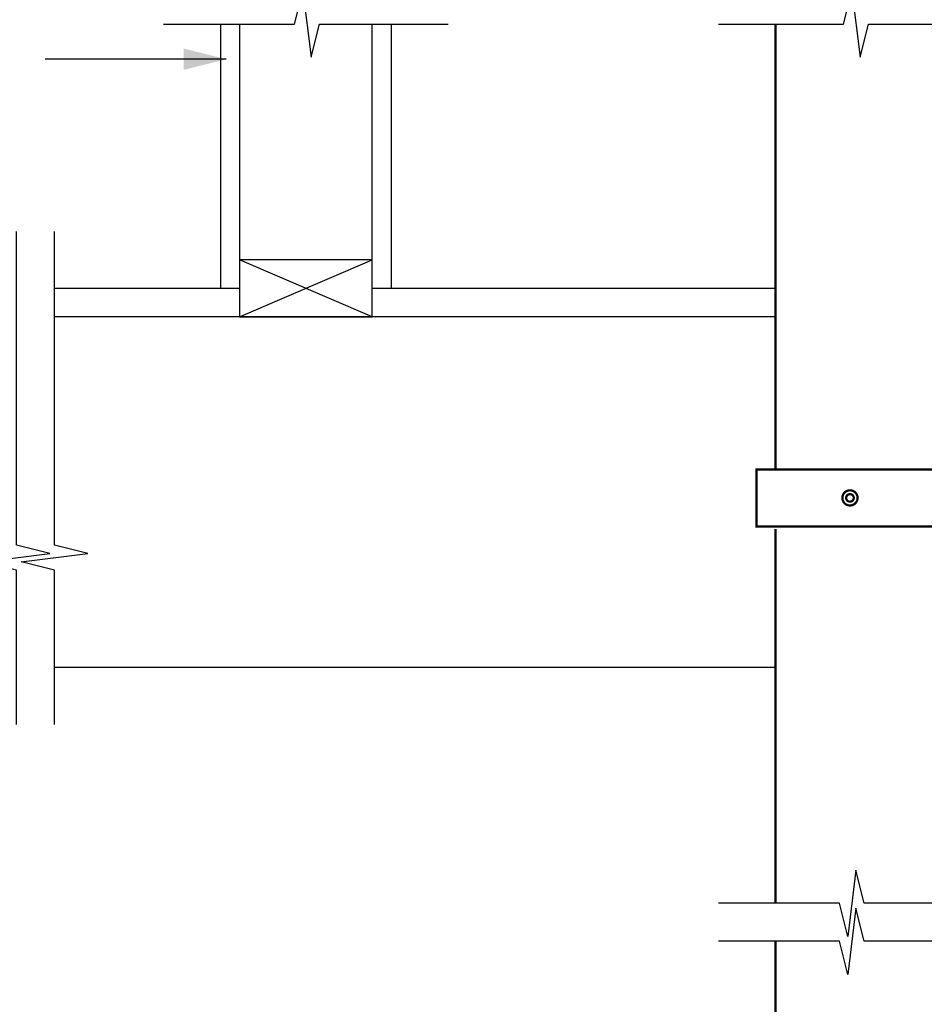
# Model space of a CAD drawing. Extents: x -4.7 to 12.3, y -5.1 to 5.9.
# Tile 20 of 24: x 7.4 to 9.4, y -2.6 to -0.4. Entities that reach past the tile are written whole.
import ezdxf

# ---------------------------------------------------------------- set-up
doc = ezdxf.new("R2010")
doc.units = 0
doc.layers.add('29', color=7, linetype='CONTINUOUS')
doc.layers.add('32', color=7, linetype='CONTINUOUS')

msp = doc.modelspace()

# ---------------------------------------------------------------- linework, layer by layer
at = {"layer": '29', "linetype": 'CONTINUOUS'}
for p, q in [((7.849488, -0.402449), (7.849488, -0.983525)), ((8.224488, -0.402449), (8.224488, -0.983525)), ((8.182822, -1.046025), (7.891155, -0.921025)), ((7.891155, -1.046025), (8.182822, -0.921025)), ((7.891155, -0.983525), (7.484712, -0.983525)), ((9.069014, -0.983525), (8.182822, -0.983525)), ((9.068964, -1.046025), (7.484712, -1.046025)), ((9.068824, -1.816858), (7.484712, -1.816858))]:
    msp.add_line(p, q, dxfattribs=at)
for points in [[(7.724488, -0.402449), (8.01198, -0.402449), (8.03021, -0.329533), (8.048439, -0.475366), (8.066668, -0.402449), (8.349488, -0.402449)], [(8.943826, -0.402449), (9.218426, -0.402449), (9.236655, -0.329533), (9.254884, -0.475366), (9.273113, -0.402449), (9.527962, -0.402449)], [(7.891155, -0.402449), (7.891155, -1.046025), (8.182822, -1.046025), (8.182822, -0.402449)], [(7.401379, -1.941858), (7.401379, -1.602721), (7.328462, -1.584492), (7.474296, -1.566263), (7.401379, -1.548034), (7.401379, -0.858525)], [(7.484712, -1.941858), (7.484712, -1.602721), (7.411796, -1.584492), (7.557629, -1.566263), (7.484712, -1.548034), (7.484712, -0.858525)], [(9.527158, -2.334939), (9.263879, -2.334939), (9.24565, -2.262022), (9.227421, -2.407855), (9.209191, -2.334939), (8.943824, -2.334939)], [(9.527158, -2.418272), (9.263879, -2.418272), (9.24565, -2.345355), (9.227421, -2.491189), (9.209191, -2.418272), (8.943824, -2.418272)]]:
    msp.add_lwpolyline(points, dxfattribs=at)
at = {"layer": '29', "linetype": 'CONTINUOUS', "const_width": 0.005}
for points in [[(9.068826, -1.381518), (9.068826, -0.402449)], [(9.068824, -1.512115), (9.068824, -2.334939)], [(9.068824, -2.418272), (9.068824, -3.806328)]]:
    msp.add_lwpolyline(points, dxfattribs=at)
at = {"layer": '29', "linetype": 'CONTINUOUS'}
msp.add_lwpolyline([(7.891155, -1.046025), (8.182822, -1.046025), (8.182822, -0.921025), (7.891155, -0.921025)], close=True, dxfattribs=at)
at = {"layer": '29', "linetype": 'CONTINUOUS', "const_width": 0.005}
msp.add_lwpolyline([(9.027158, -1.506518), (9.443824, -1.506518), (9.443824, -1.381518), (9.027158, -1.381518)], close=True, dxfattribs=at)
for points in [[(9.24912, -1.44393, 1), (9.215786, -1.44393, 1)], [(9.240786, -1.44393, 1), (9.22412, -1.44393, 1)]]:
    msp.add_lwpolyline(points, format="xyb", close=True, dxfattribs=at)
at = {"layer": '32', "color": 1, "linetype": 'CONTINUOUS'}
msp.add_line((7.862051, -0.479871), (7.464047, -0.479871), dxfattribs=at)
msp.add_solid([(7.768301, -0.456434), (7.862051, -0.479871), (7.768301, -0.503309)], dxfattribs=at)

doc.saveas('drawing.dxf')
